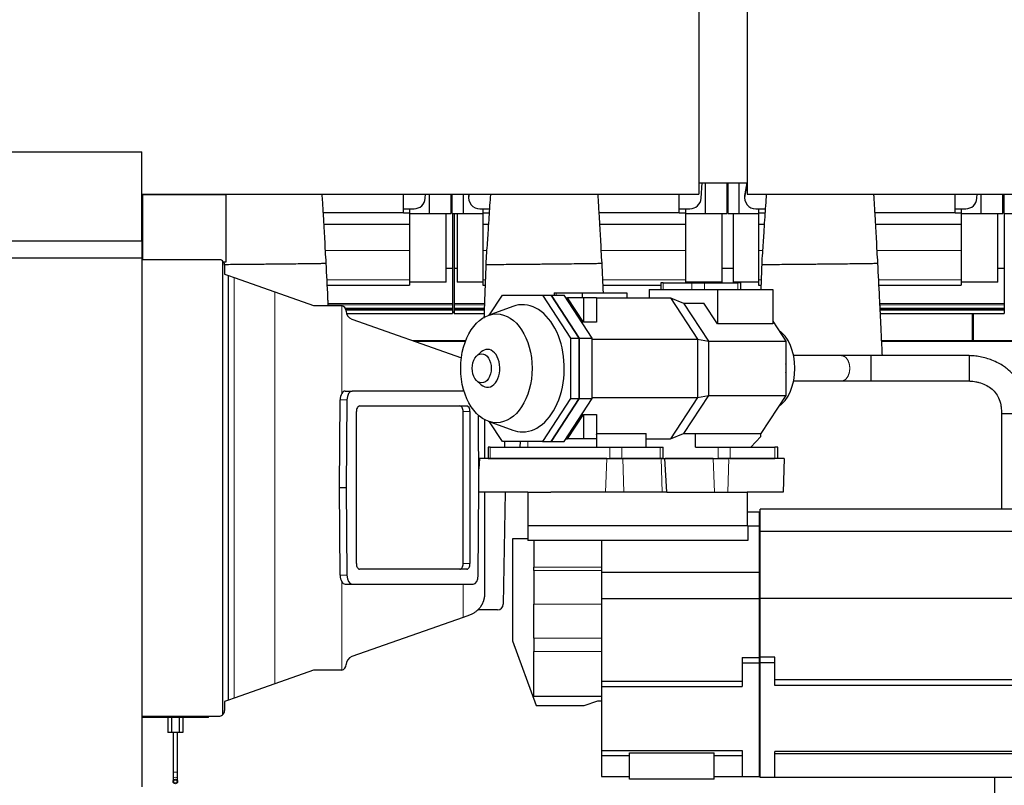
# Model space of a CAD drawing. Header units: inches. Extents: x 0 to 17820, y -10 to 12600.
# Tile 114 of 125: x 13350 to 15099, y 9117 to 10477. Entities that reach past the tile are written whole.
import ezdxf

# ---------------------------------------------------------------- set-up
doc = ezdxf.new("R2010")
doc.units = ezdxf.units.IN
doc.layers.add('1', color=7, linetype='Continuous', true_color=0xffffff)

msp = doc.modelspace()

# ---------------------------------------------------------------- linework, layer by layer
at = {"layer": '1', "color": 2, "linetype": 'Continuous', "lineweight": 25}
for p, q in [((14556.116, 10533.962), (14556.116, 10166.768)), ((14642.116, 10533.962), (14642.116, 10166.768)), ((12881.616, 10242.15), (13566.616, 10242.15)), ((13566.616, 10084.15), (13566.616, 10242.15)), ((14556.116, 10187.268), (14642.116, 10187.268)), ((14560.071, 10159.678), (14561.918, 10187.269)), ((14567.117, 10187.271), (14567.117, 10132.649)), ((14606.117, 10132.649), (14606.117, 10187.271)), ((14608.117, 10132.649), (14608.117, 10187.271)), ((14627.117, 10187.271), (14627.117, 10132.649)), ((14641.854, 10187.27), (14637.464, 10164.811)), ((14641.351, 10187.268), (14637.464, 10167.382)), ((13566.616, 10166.65), (13568.116, 10166.65)), ((13566.621, 10166.768), (14556.116, 10166.768)), ((13568.116, 10166.65), (13716.616, 10166.65)), ((13568.116, 10050.664), (13568.116, 10166.65)), ((13580.538, 10166.651), (13580.546, 10166.768)), ((13587.117, 10166.769), (13587.117, 10166.652)), ((13626.117, 10166.651), (13626.117, 10166.768)), ((13628.117, 10166.651), (13628.117, 10166.768)), ((13647.117, 10166.769), (13647.117, 10166.652)), ((13657.847, 10166.768), (13657.824, 10166.652)), ((13716.616, 10046.65), (13716.616, 10166.65)), ((14031.116, 10133.989), (14031.116, 10166.767)), ((14070.071, 10159.678), (14070.546, 10166.768)), ((14077.117, 10166.769), (14077.117, 10132.649)), ((14116.117, 10132.649), (14116.117, 10166.768)), ((14118.117, 10132.649), (14118.117, 10166.768)), ((14137.117, 10166.769), (14137.117, 10132.649)), ((14147.095, 10163.574), (14147.095, 10161.003)), ((14147.847, 10166.768), (14147.464, 10164.811)), ((14521.116, 10133.989), (14521.116, 10166.767)), ((14637.095, 10163.574), (14637.095, 10161.003)), ((14642.116, 10166.768), (15989.116, 10166.768)), ((15011.116, 10133.989), (15011.116, 10166.767)), ((15050.071, 10159.678), (15050.546, 10166.768)), ((15057.117, 10166.769), (15057.117, 10132.649)), ((15096.117, 10132.649), (15096.117, 10166.768)), ((15098.117, 10132.649), (15098.117, 10166.768)), ((14031.116, 10133.989), (13889.005, 10133.989)), ((14031.116, 10141.079), (14042.116, 10141.079)), ((14031.116, 10134.144), (14042.116, 10134.144)), ((14042.112, 10132.649), (14077.117, 10132.649)), ((14042.116, 10141.079), (14042.116, 10134.144)), ((14042.116, 10141.079), (14050.116, 10141.079)), ((14042.116, 10134.144), (14042.116, 10113.563)), ((14077.117, 10132.649), (14116.117, 10132.649)), ((14107.344, 10010.649), (14107.344, 10132.649)), ((14118.117, 10132.649), (14137.117, 10132.649)), ((14118.616, 10132.649), (14118.616, 10035.424)), ((14121.616, 10132.649), (14121.616, 10035.424)), ((14126.889, 10132.649), (14126.889, 10010.649)), ((14137.117, 10132.649), (14172.121, 10132.649)), ((14167.095, 10141.079), (14172.116, 10141.079)), ((14172.116, 10141.079), (14172.116, 10134.144)), ((14172.116, 10141.079), (14184.001, 10141.079)), ((14172.116, 10134.144), (14172.116, 10113.563)), ((14172.116, 10134.144), (14183.542, 10134.144)), ((14521.116, 10133.989), (14379.005, 10133.989)), ((14521.116, 10141.079), (14532.116, 10141.079)), ((14521.116, 10134.144), (14532.116, 10134.144)), ((14532.112, 10132.649), (14567.117, 10132.649)), ((14532.116, 10141.079), (14540.116, 10141.079)), ((14532.116, 10141.079), (14532.116, 10134.144)), ((14532.116, 10134.144), (14532.116, 10113.563)), ((14567.117, 10132.649), (14606.117, 10132.649)), ((14597.344, 10010.649), (14597.344, 10132.649)), ((14608.117, 10132.649), (14627.117, 10132.649)), ((14616.889, 10132.649), (14616.889, 10010.649)), ((14627.117, 10132.649), (14662.121, 10132.649)), ((14657.095, 10141.079), (14662.116, 10141.079)), ((14662.116, 10141.079), (14662.116, 10134.144)), ((14662.116, 10141.079), (14674.001, 10141.079)), ((14662.116, 10134.144), (14662.116, 10113.563)), ((14662.116, 10134.144), (14673.542, 10134.144)), ((15011.116, 10133.989), (14869.005, 10133.989)), ((15011.116, 10141.079), (15022.116, 10141.079)), ((15011.116, 10134.144), (15022.116, 10134.144)), ((15022.112, 10132.649), (15057.117, 10132.649)), ((15022.116, 10141.079), (15030.116, 10141.079)), ((15022.116, 10141.079), (15022.116, 10134.144)), ((15022.116, 10134.144), (15022.116, 10113.563)), ((15057.117, 10132.649), (15096.117, 10132.649)), ((15087.344, 10010.649), (15087.344, 10132.649)), ((15098.117, 10132.649), (15117.117, 10132.649)), ((15098.616, 10132.649), (15098.616, 10035.424)), ((13890.233, 10113.563), (14042.116, 10113.563)), ((14042.116, 10113.563), (14042.116, 10067.099)), ((14172.116, 10113.563), (14182.2, 10113.563)), ((14172.116, 10113.563), (14172.116, 10067.099)), ((14380.233, 10113.563), (14532.116, 10113.563)), ((14532.116, 10113.563), (14532.116, 10067.099)), ((14662.116, 10113.563), (14672.2, 10113.563)), ((14662.116, 10113.563), (14662.116, 10067.099)), ((14870.233, 10113.563), (15022.116, 10113.563)), ((15022.116, 10113.563), (15022.116, 10067.099)), ((12881.616, 10084.15), (13566.616, 10084.15)), ((13566.616, 10084.15), (13566.616, 10054.15)), ((14042.116, 10067.099), (14042.116, 10015.124)), ((14172.116, 10067.099), (14172.116, 10015.124)), ((14532.116, 10067.099), (14532.116, 10015.124)), ((14662.116, 10067.099), (14662.116, 10015.124)), ((15022.116, 10067.099), (15022.116, 10015.124)), ((12881.616, 10054.15), (13566.616, 10054.15)), ((13566.616, 10054.15), (13566.616, 9114.15)), ((13703.676, 10050.664), (13566.617, 10050.664)), ((13709.616, 10048.709), (13709.616, 9241.849)), ((13711.685, 10046.65), (13716.616, 10046.65)), ((13713.676, 10040.664), (13713.676, 10024.774)), ((13713.676, 10024.774), (13720.616, 10022.327)), ((13720.616, 10022.327), (13730.609, 10018.802)), ((13720.616, 9268.232), (13720.616, 10022.327)), ((14107.334, 10035.424), (14118.616, 10035.424)), ((14118.616, 10035.424), (14118.616, 9972.929)), ((14121.616, 10035.424), (14121.616, 9972.929)), ((14121.616, 10035.424), (14126.898, 10035.424)), ((14597.354, 10035.424), (14616.878, 10035.424)), ((15087.334, 10035.424), (15098.616, 10035.424)), ((15098.616, 10035.424), (15098.616, 9972.929)), ((13730.609, 10018.802), (13803.007, 9993.267)), ((13896.012, 10005.149), (14042.116, 10005.149)), ((14107.344, 10010.649), (14042.113, 10010.649)), ((14042.116, 10015.124), (14042.116, 10005.149)), ((14172.126, 10010.649), (14126.889, 10010.649)), ((14172.116, 10015.124), (14172.116, 10005.149)), ((14172.116, 10005.149), (14176.318, 10005.149)), ((14386.012, 10005.149), (14488.618, 10005.149)), ((14488.62, 10009.651), (14488.62, 9997.651)), ((14492.544, 10009.651), (14488.62, 10009.651)), ((14492.544, 10009.651), (14488.62, 10009.651)), ((14488.62, 10009.651), (14488.62, 9997.651)), ((14492.544, 10009.651), (14543.717, 10009.651)), ((14492.544, 10009.651), (14543.717, 10009.651)), ((14597.344, 10010.649), (14532.113, 10010.649)), ((14532.116, 10015.124), (14532.116, 10009.65)), ((14543.717, 10009.651), (14566.289, 10009.651)), ((14543.717, 10009.651), (14566.289, 10009.651)), ((14566.289, 10009.651), (14625.157, 10009.651)), ((14566.289, 10009.651), (14625.157, 10009.651)), ((14662.126, 10010.649), (14616.889, 10010.649)), ((14630.66, 10009.651), (14625.157, 10009.651)), ((14630.66, 10009.651), (14625.157, 10009.651)), ((14630.66, 9997.651), (14630.66, 10009.651)), ((14630.66, 9997.651), (14630.66, 10009.651)), ((14662.116, 10015.124), (14662.116, 10005.149)), ((14662.116, 10005.149), (14666.318, 10005.149)), ((14876.012, 10005.149), (15022.116, 10005.149)), ((15087.344, 10010.649), (15022.113, 10010.649)), ((15022.116, 10015.124), (15022.116, 10005.149)), ((13803.007, 9993.267), (13871.395, 9969.147)), ((14184.426, 9952.588), (14207.429, 9987.651)), ((14184.426, 9952.588), (14207.429, 9987.651)), ((14207.429, 9987.651), (14278.083, 9987.651)), ((14207.429, 9987.651), (14278.083, 9987.651)), ((14278.083, 9987.651), (14293.404, 9987.651)), ((14278.083, 9987.651), (14328.044, 9911.498)), ((14278.083, 9987.651), (14293.404, 9987.651)), ((14278.083, 9987.651), (14328.044, 9911.498)), ((14293.404, 9987.651), (14316.498, 9987.651)), ((14343.364, 9911.498), (14293.404, 9987.651)), ((14293.404, 9987.651), (14316.498, 9987.651)), ((14343.364, 9911.498), (14293.404, 9987.651)), ((14293.404, 9987.651), (14343.364, 9911.498)), ((14293.404, 9987.651), (14343.364, 9911.498)), ((14299.038, 9991.651), (14299.038, 9987.651)), ((14299.038, 9991.651), (14302.718, 9991.651)), ((14299.038, 9991.651), (14299.038, 9987.651)), ((14299.038, 9991.651), (14302.718, 9991.651)), ((14302.718, 9991.651), (14348.642, 9991.651)), ((14302.718, 9991.651), (14348.642, 9991.651)), ((14366.458, 9911.498), (14316.498, 9987.651)), ((14366.458, 9911.498), (14316.498, 9987.651)), ((14348.642, 9991.651), (14427.886, 9991.651)), ((14348.642, 9991.651), (14348.642, 9982.651)), ((14348.642, 9991.651), (14427.886, 9991.651)), ((14348.642, 9991.651), (14348.642, 9982.651)), ((14427.886, 9991.651), (14427.886, 9982.651)), ((14427.886, 9991.651), (14427.886, 9982.651)), ((14467.94, 9997.651), (14589.311, 9997.651)), ((14467.94, 9997.651), (14467.94, 9982.65)), ((14467.94, 9997.651), (14589.311, 9997.651)), ((14467.94, 9997.651), (14467.94, 9982.65)), ((14589.311, 9997.651), (14687.423, 9997.651)), ((14589.311, 9997.651), (14589.311, 9936.699)), ((14589.311, 9997.651), (14687.423, 9997.651)), ((14589.311, 9997.651), (14589.311, 9936.699)), ((14687.423, 9997.651), (14687.423, 9936.699)), ((14687.423, 9997.651), (14687.423, 9936.699)), ((14118.616, 9972.929), (14118.616, 9970.729)), ((14118.616, 9970.729), (14118.616, 9970.382)), ((14118.616, 9970.382), (14118.616, 9964.598)), ((14121.616, 9972.929), (14121.616, 9970.729)), ((14121.616, 9970.729), (14121.616, 9970.382)), ((14121.616, 9970.382), (14121.616, 9964.598)), ((14319.778, 9982.651), (14322.988, 9982.651)), ((14319.778, 9982.651), (14322.988, 9982.651)), ((14351.345, 9982.651), (14322.988, 9982.651)), ((14351.345, 9939.427), (14322.988, 9982.651)), ((14351.345, 9982.651), (14322.988, 9982.651)), ((14351.345, 9939.427), (14322.988, 9982.651)), ((14373.987, 9982.651), (14351.345, 9982.651)), ((14351.345, 9982.651), (14351.345, 9939.427)), ((14373.987, 9982.651), (14351.345, 9982.651)), ((14351.345, 9982.651), (14351.345, 9939.427)), ((14373.987, 9982.651), (14505.628, 9982.651)), ((14373.987, 9982.651), (14373.987, 9939.427)), ((14373.987, 9982.651), (14373.987, 9939.427)), ((14373.987, 9982.651), (14505.628, 9982.651)), ((14505.628, 9982.651), (14553.667, 9909.427)), ((14505.628, 9982.651), (14528.842, 9973.651)), ((14505.628, 9982.651), (14528.842, 9973.651)), ((14505.628, 9982.651), (14553.667, 9909.427)), ((14528.842, 9973.651), (14565.069, 9973.651)), ((14528.842, 9973.651), (14573.422, 9905.699)), ((14528.842, 9973.651), (14565.069, 9973.651)), ((14528.842, 9973.651), (14573.422, 9905.699)), ((14589.311, 9936.699), (14565.069, 9973.651)), ((14589.311, 9936.699), (14565.069, 9973.651)), ((15098.616, 9972.929), (15098.616, 9970.729)), ((15098.616, 9970.729), (15098.616, 9970.382)), ((15098.616, 9970.382), (15098.616, 9964.598)), ((13871.395, 9969.147), (13919.523, 9969.147)), ((13929.154, 9961.812), (14118.616, 9961.812)), ((13930.207, 9954.757), (14118.616, 9954.757)), ((14121.61, 9957.415), (14118.613, 9957.415)), ((14118.616, 9964.598), (14118.616, 9964.292)), ((14118.616, 9964.292), (14118.616, 9964.021)), ((14118.616, 9964.021), (14118.616, 9962.639)), ((14118.616, 9962.639), (14118.616, 9961.812)), ((14118.616, 9961.812), (14118.616, 9954.757)), ((14121.616, 9964.598), (14121.616, 9964.292)), ((14121.616, 9964.292), (14121.616, 9964.021)), ((14121.616, 9964.021), (14121.616, 9962.639)), ((14121.616, 9962.639), (14121.616, 9961.812)), ((14121.616, 9961.812), (14174.771, 9961.812)), ((14121.616, 9961.812), (14121.616, 9954.757)), ((14121.616, 9954.757), (14174.542, 9954.757)), ((14225.483, 9967.577), (14181.644, 9951.573)), ((14225.483, 9967.577), (14181.644, 9951.573)), ((14878.165, 9961.812), (15098.616, 9961.812)), ((14878.531, 9954.757), (15098.616, 9954.757)), ((15042.366, 9907.071), (15042.366, 9954.757)), ((15043.366, 9954.757), (15043.366, 9907.071)), ((15098.616, 9964.598), (15098.616, 9964.292)), ((15098.616, 9964.292), (15098.616, 9964.021)), ((15098.616, 9964.021), (15098.616, 9962.639)), ((15098.616, 9962.639), (15098.616, 9961.812)), ((15098.616, 9961.812), (15098.616, 9954.757)), ((13939.535, 9945.113), (14134.251, 9876.437)), ((14373.987, 9939.427), (14351.345, 9939.427)), ((14373.987, 9939.427), (14351.345, 9939.427)), ((14687.423, 9936.699), (14589.311, 9936.699)), ((14687.423, 9936.699), (14589.311, 9936.699)), ((14687.423, 9941.301), (14710.78, 9905.699)), ((14687.423, 9941.301), (14710.78, 9905.699)), ((15042.366, 9950.309), (15043.366, 9950.309)), ((14050.506, 9905.981), (14141.561, 9905.981)), ((14328.044, 9911.498), (14328.044, 9803.803)), ((14328.044, 9911.498), (14343.364, 9911.498)), ((14328.044, 9911.498), (14343.364, 9911.498)), ((14328.044, 9911.498), (14328.044, 9803.803)), ((14343.364, 9911.498), (14366.458, 9911.498)), ((14343.364, 9803.803), (14343.364, 9911.498)), ((14343.364, 9803.803), (14343.364, 9911.498)), ((14343.364, 9911.498), (14366.458, 9911.498)), ((14343.364, 9911.498), (14343.364, 9803.803)), ((14343.364, 9911.498), (14343.364, 9803.803)), ((14366.458, 9803.803), (14366.458, 9911.498)), ((14366.458, 9803.803), (14366.458, 9911.498)), ((14366.461, 9909.427), (14553.667, 9909.427)), ((14366.461, 9909.427), (14553.667, 9909.427)), ((14553.667, 9909.427), (14573.422, 9905.699)), ((14553.667, 9909.427), (14553.667, 9805.874)), ((14553.667, 9909.427), (14573.422, 9905.699)), ((14553.667, 9909.427), (14553.667, 9805.874)), ((14573.422, 9905.699), (14710.78, 9905.699)), ((14573.422, 9905.699), (14573.422, 9809.602)), ((14573.422, 9905.699), (14710.78, 9905.699)), ((14573.422, 9905.699), (14573.422, 9809.602)), ((14710.78, 9905.699), (14710.78, 9809.602)), ((14710.78, 9905.699), (14710.78, 9809.602)), ((14880.826, 9905.981), (15152.701, 9905.981)), ((15042.366, 9905.981), (15042.366, 9907.071)), ((15043.366, 9907.071), (15043.366, 9905.981)), ((14169.448, 9886.733), (14161.806, 9879.974)), ((14169.448, 9886.733), (14161.806, 9879.974)), ((14161.806, 9835.327), (14169.448, 9828.568)), ((14161.806, 9835.327), (14169.448, 9828.568)), ((13927.818, 9817.278), (13939.984, 9817.278)), ((14138.842, 9817.278), (13939.984, 9817.278)), ((13917.555, 9645.816), (13918.71, 9801.681)), ((13930.877, 9801.681), (13929.722, 9645.816)), ((14328.044, 9803.803), (14278.083, 9727.651)), ((14328.044, 9803.803), (14278.083, 9727.651)), ((14293.404, 9727.651), (14343.364, 9803.803)), ((14293.404, 9727.651), (14343.364, 9803.803)), ((14343.364, 9803.803), (14293.404, 9727.651)), ((14343.364, 9803.803), (14293.404, 9727.651)), ((14316.498, 9727.651), (14366.458, 9803.803)), ((14316.498, 9727.651), (14366.458, 9803.803)), ((14328.044, 9803.803), (14343.364, 9803.803)), ((14328.044, 9803.803), (14343.364, 9803.803)), ((14343.364, 9803.803), (14366.458, 9803.803)), ((14343.364, 9803.803), (14366.458, 9803.803)), ((14366.461, 9805.874), (14553.667, 9805.874)), ((14366.461, 9805.874), (14553.667, 9805.874)), ((14553.667, 9805.874), (14505.628, 9732.651)), ((14553.667, 9805.874), (14505.628, 9732.651)), ((14573.422, 9809.602), (14528.842, 9741.651)), ((14573.422, 9809.602), (14528.842, 9741.651)), ((14553.667, 9805.874), (14573.422, 9809.602)), ((14553.667, 9805.874), (14573.422, 9809.602)), ((14573.422, 9809.602), (14710.78, 9809.602)), ((14573.422, 9809.602), (14710.78, 9809.602)), ((14710.78, 9809.602), (14666.2, 9741.651)), ((14710.78, 9809.602), (14666.2, 9741.651)), ((13947.691, 9510.816), (13947.691, 9780.816)), ((13953.456, 9790.816), (14143.687, 9790.816)), ((14137.285, 9510.816), (14137.285, 9780.816)), ((14149.452, 9780.816), (14149.452, 9510.816)), ((15093.616, 9777.649), (15138.616, 9777.649)), ((14165.442, 9645.816), (14164.491, 9774.215)), ((14175.311, 9766.577), (14175.311, 9697.646)), ((14181.644, 9763.728), (14225.483, 9747.724)), ((14181.644, 9763.728), (14225.483, 9747.724)), ((14207.429, 9727.651), (14184.426, 9762.713)), ((14207.429, 9727.651), (14184.426, 9762.713)), ((14322.988, 9732.651), (14351.345, 9775.874)), ((14322.988, 9732.651), (14351.345, 9775.874)), ((14351.345, 9775.874), (14373.987, 9775.874)), ((14351.345, 9775.874), (14351.345, 9732.651)), ((14351.345, 9775.874), (14373.987, 9775.874)), ((14351.345, 9775.874), (14351.345, 9732.651)), ((14373.987, 9775.874), (14373.987, 9732.651)), ((14373.987, 9775.874), (14373.987, 9732.651)), ((14278.083, 9727.651), (14207.429, 9727.651)), ((14278.083, 9727.651), (14207.429, 9727.651)), ((14210.684, 9727.652), (14210.859, 9717.652)), ((14238.339, 9727.651), (14238.19, 9717.651)), ((14238.339, 9727.651), (14238.19, 9717.651)), ((14278.083, 9727.651), (14293.404, 9727.651)), ((14278.083, 9727.651), (14293.404, 9727.651)), ((14293.404, 9727.651), (14316.498, 9727.651)), ((14293.404, 9727.651), (14316.498, 9727.651)), ((14319.778, 9732.651), (14322.988, 9732.651)), ((14319.778, 9732.651), (14322.988, 9732.651)), ((14351.345, 9732.651), (14322.988, 9732.651)), ((14351.345, 9732.651), (14322.988, 9732.651)), ((14373.987, 9732.651), (14351.345, 9732.651)), ((14373.987, 9732.651), (14351.345, 9732.651)), ((14373.987, 9740.212), (14374.926, 9741.644)), ((14373.987, 9740.212), (14374.926, 9741.644)), ((14374.926, 9741.644), (14462.472, 9741.644)), ((14374.926, 9717.651), (14374.926, 9741.644)), ((14374.926, 9741.644), (14462.472, 9741.644)), ((14374.926, 9717.651), (14374.926, 9741.644)), ((14462.472, 9717.651), (14462.472, 9741.644)), ((14462.472, 9717.651), (14462.472, 9741.644)), ((14462.472, 9732.651), (14505.628, 9732.651)), ((14462.472, 9732.651), (14505.628, 9732.651)), ((14505.628, 9732.651), (14528.842, 9741.651)), ((14505.628, 9732.651), (14528.842, 9741.651)), ((14528.842, 9741.651), (14549.974, 9741.651)), ((14528.842, 9741.651), (14549.974, 9741.651)), ((14549.974, 9717.651), (14549.974, 9741.651)), ((14549.974, 9741.651), (14666.2, 9741.651)), ((14549.974, 9741.651), (14666.2, 9741.651)), ((14549.974, 9717.651), (14549.974, 9741.651)), ((14648.087, 9717.651), (14666.2, 9736.651)), ((14648.087, 9717.651), (14666.2, 9736.651)), ((14666.2, 9736.651), (14666.2, 9741.651)), ((14666.2, 9736.651), (14666.2, 9741.651)), ((14181.925, 9717.651), (14181.925, 9697.651)), ((14185.604, 9717.651), (14181.925, 9717.651)), ((14181.925, 9717.651), (14181.925, 9697.651)), ((14185.604, 9717.651), (14181.925, 9717.651)), ((14185.604, 9717.651), (14398.167, 9717.651)), ((14185.604, 9717.651), (14398.167, 9717.651)), ((14398.167, 9717.651), (14419.329, 9717.651)), ((14398.167, 9717.651), (14419.329, 9717.651)), ((14419.329, 9717.651), (14487.252, 9717.651)), ((14419.329, 9717.651), (14487.252, 9717.651)), ((14487.252, 9717.651), (14492.412, 9717.651)), ((14487.252, 9717.651), (14492.412, 9717.651)), ((14492.412, 9697.651), (14492.412, 9717.651)), ((14492.412, 9697.651), (14492.412, 9717.651)), ((14549.974, 9717.651), (14590.618, 9717.651)), ((14549.974, 9717.651), (14590.618, 9717.651)), ((14590.618, 9717.651), (14611.78, 9717.651)), ((14590.618, 9717.651), (14611.78, 9717.651)), ((14611.78, 9717.651), (14691.024, 9717.651)), ((14611.78, 9717.651), (14691.024, 9717.651)), ((14696.183, 9717.651), (14691.024, 9717.651)), ((14696.183, 9717.651), (14691.024, 9717.651)), ((14696.183, 9697.651), (14696.183, 9717.651)), ((14696.183, 9697.651), (14696.183, 9717.651)), ((14166.569, 9697.65), (14165.196, 9679.081)), ((14392.546, 9697.65), (14166.569, 9697.65)), ((14181.925, 9697.651), (14185.604, 9697.651)), ((14181.925, 9697.651), (14185.604, 9697.651)), ((14185.604, 9697.651), (14398.167, 9697.651)), ((14185.604, 9697.651), (14398.167, 9697.651)), ((14392.546, 9697.65), (14420.762, 9697.65)), ((14419.329, 9697.651), (14398.167, 9697.651)), ((14419.329, 9697.651), (14398.167, 9697.651)), ((14419.329, 9697.651), (14487.252, 9697.651)), ((14419.329, 9697.651), (14487.252, 9697.651)), ((14489.016, 9697.65), (14420.762, 9697.65)), ((14492.412, 9697.651), (14487.252, 9697.651)), ((14492.412, 9697.651), (14487.252, 9697.651)), ((14489.016, 9697.65), (14495.894, 9697.65)), ((14492.412, 9697.651), (14590.618, 9697.651)), ((14492.412, 9697.651), (14590.618, 9697.651)), ((14499.039, 9637.649), (14495.894, 9697.65)), ((14581.232, 9697.65), (14495.897, 9697.65)), ((14581.232, 9697.65), (14609.447, 9697.65)), ((14611.78, 9697.651), (14590.618, 9697.651)), ((14611.78, 9697.651), (14590.618, 9697.651)), ((14707.716, 9697.65), (14609.447, 9697.65)), ((14611.78, 9697.651), (14691.024, 9697.651)), ((14611.78, 9697.651), (14691.024, 9697.651)), ((14696.183, 9697.651), (14691.024, 9697.651)), ((14696.183, 9697.651), (14691.024, 9697.651)), ((14707.716, 9697.65), (14705.653, 9637.649)), ((13917.555, 9645.816), (13929.722, 9645.816)), ((13918.71, 9489.952), (13917.555, 9645.816)), ((13929.722, 9645.816), (13930.877, 9489.952)), ((14164.287, 9489.952), (14165.442, 9645.816)), ((14252.116, 9637.649), (14165.383, 9637.649)), ((14175.311, 9637.65), (14175.311, 9456.91)), ((14211.976, 9637.647), (14208.499, 9438.475)), ((14252.116, 9637.649), (14252.116, 9577.649)), ((14252.116, 9637.649), (14292.957, 9637.649)), ((14390.173, 9637.649), (14292.957, 9637.649)), ((14422.825, 9637.649), (14390.173, 9637.649)), ((14491.079, 9637.649), (14422.825, 9637.649)), ((14499.039, 9637.649), (14491.079, 9637.649)), ((14499.04, 9637.649), (14642.116, 9637.649)), ((14705.653, 9637.649), (14642.116, 9637.649)), ((14642.116, 9637.649), (14642.116, 9577.649)), ((14642.116, 9602.649), (14663.116, 9602.649)), ((14663.116, 9602.649), (14663.116, 9577.649)), ((14665.116, 9567.649), (14665.116, 9607.649)), ((15353.116, 9607.649), (14665.116, 9607.649)), ((14643.116, 9577.649), (14252.116, 9577.649)), ((14252.116, 9577.649), (14252.116, 9551.644)), ((14643.116, 9577.649), (14663.116, 9577.649)), ((14643.116, 9577.649), (14643.116, 9551.644)), ((14663.116, 9577.649), (14663.116, 9495.649)), ((14665.116, 9448.649), (14665.116, 9567.649)), ((15353.116, 9567.649), (14665.116, 9567.649)), ((14225.116, 9554.649), (14225.116, 9373.649)), ((14252.119, 9554.649), (14225.116, 9554.649)), ((14643.116, 9551.644), (14252.116, 9551.644)), ((14263.116, 9551.644), (14263.116, 9504.534)), ((14383.116, 9551.644), (14383.116, 9495.649)), ((14143.687, 9500.816), (13953.456, 9500.816)), ((14263.116, 9498.321), (14263.116, 9504.534)), ((14263.116, 9498.321), (14263.116, 9438.495)), ((14383.116, 9495.649), (14383.116, 9448.649)), ((14383.116, 9495.649), (14663.116, 9495.649)), ((14663.116, 9495.649), (14663.116, 9448.649)), ((13927.818, 9474.355), (13939.984, 9474.355)), ((13939.984, 9474.355), (14155.18, 9474.355)), ((14383.116, 9448.649), (14383.116, 9302.027)), ((14383.116, 9448.649), (14663.116, 9448.649)), ((14663.116, 9448.649), (14663.116, 9344.027)), ((14665.116, 9344.563), (14665.116, 9448.649)), ((15353.116, 9448.649), (14665.116, 9448.649)), ((14198.501, 9428.649), (14163.618, 9428.649)), ((14263.116, 9378.495), (14263.116, 9438.495)), ((14137.471, 9415.257), (13939.535, 9345.445)), ((14148.615, 9419.188), (14137.471, 9415.257)), ((14263.116, 9378.495), (14263.116, 9354.649)), ((14225.116, 9373.649), (14266.972, 9258.649)), ((14263.116, 9274.649), (14263.116, 9354.649)), ((14633.116, 9344.027), (14633.116, 9334.649)), ((14633.116, 9344.027), (14663.116, 9344.027)), ((14663.116, 9344.027), (14663.116, 9334.649)), ((14665.116, 9334.649), (14665.116, 9344.563)), ((14691.116, 9344.563), (14665.116, 9344.563)), ((14691.116, 9334.649), (14691.116, 9344.563)), ((14633.116, 9334.649), (14633.116, 9292.649)), ((14633.116, 9334.649), (14663.116, 9334.649)), ((14663.116, 9334.649), (14663.116, 9132.649)), ((14665.116, 9130.649), (14665.116, 9334.649)), ((14691.116, 9334.649), (14665.116, 9334.649)), ((14691.116, 9294.149), (14691.116, 9334.649)), ((13871.395, 9321.412), (13803.007, 9297.291)), ((13919.523, 9321.412), (13871.395, 9321.412)), ((13803.007, 9297.291), (13730.609, 9271.757)), ((14383.116, 9302.027), (14383.116, 9292.649)), ((14383.116, 9302.027), (14633.116, 9302.027)), ((14383.116, 9292.649), (14633.116, 9292.649)), ((14383.116, 9292.649), (14383.116, 9178.649)), ((15327.116, 9304.063), (14691.116, 9304.063)), ((15327.116, 9294.149), (14691.116, 9294.149)), ((13730.609, 9271.757), (13720.616, 9268.232)), ((14383.116, 9274.649), (14263.116, 9274.649)), ((13720.616, 9268.232), (13713.676, 9265.784)), ((13713.676, 9265.784), (13713.676, 9249.894)), ((14266.972, 9258.649), (14352.116, 9258.649)), ((14352.116, 9258.649), (14376.768, 9267.149)), ((14376.768, 9267.149), (14383.116, 9267.149)), ((13566.617, 9239.894), (13703.676, 9239.894)), ((13567.116, 9239.894), (13567.116, 9237.149)), ((13569.126, 9237.149), (13567.116, 9237.149)), ((13685.116, 9237.149), (13569.126, 9237.149)), ((13612.776, 9237.149), (13612.776, 9210.649)), ((13619.416, 9237.149), (13619.416, 9210.649)), ((13632.695, 9237.149), (13632.695, 9210.649)), ((13639.334, 9237.149), (13639.334, 9210.649)), ((13685.116, 9237.149), (13685.116, 9239.894)), ((13619.416, 9210.649), (13612.776, 9210.649)), ((13632.695, 9210.649), (13619.416, 9210.649)), ((13622.116, 9210.649), (13622.116, 9140.149)), ((13630.116, 9140.149), (13630.116, 9210.649)), ((13639.334, 9210.649), (13632.695, 9210.649)), ((14383.116, 9178.649), (14383.116, 9169.601)), ((14383.116, 9178.649), (14633.116, 9178.649)), ((14383.116, 9169.601), (14383.116, 9132.649)), ((14383.116, 9169.601), (14433.116, 9169.601)), ((14433.116, 9127.649), (14433.116, 9174.63)), ((14433.116, 9174.63), (14583.116, 9174.63)), ((14583.116, 9127.649), (14583.116, 9174.63)), ((14583.116, 9169.601), (14633.116, 9169.601)), ((14633.116, 9178.649), (14633.116, 9132.649)), ((14691.116, 9130.649), (14691.116, 9177.149)), ((15327.116, 9177.149), (14691.116, 9177.149)), ((15327.116, 9172.649), (14691.116, 9172.649)), ((14383.116, 9132.649), (14433.116, 9132.649)), ((14583.116, 9132.649), (14633.116, 9132.649)), ((14633.116, 9132.649), (14663.116, 9132.649)), ((14691.116, 9130.649), (14665.116, 9130.649)), ((15327.116, 9130.649), (14691.116, 9130.649)), ((15081.116, 9130.649), (15081.116, 9080.649)), ((13622.116, 9128.631), (13622.116, 9123.649)), ((13630.116, 9123.649), (13630.116, 9128.631)), ((14583.116, 9127.649), (14433.116, 9127.649))]:
    msp.add_line(p, q, dxfattribs=at)
at = {"layer": '1', "color": 110, "linetype": 'Continuous', "lineweight": 13}
for p, q in [((13657.464, 10166.65), (13657.464, 10166.768)), ((14147.464, 10164.811), (14147.464, 10166.768)), ((14637.464, 10164.811), (14637.464, 10167.382)), ((13892.691, 10067.099), (14042.116, 10067.099)), ((14172.116, 10067.099), (14179.105, 10067.099)), ((14382.691, 10067.099), (14532.116, 10067.099)), ((14662.116, 10067.099), (14669.105, 10067.099)), ((14872.691, 10067.099), (15022.116, 10067.099)), ((13730.609, 9271.757), (13730.609, 10018.802)), ((13895.528, 10015.124), (14042.116, 10015.124)), ((14172.116, 10015.124), (14176.683, 10015.124)), ((14385.528, 10015.124), (14532.116, 10015.124)), ((14492.544, 10009.651), (14492.544, 9997.651)), ((14492.544, 10009.651), (14492.544, 9997.651)), ((14543.717, 9997.651), (14543.717, 10009.651)), ((14543.717, 9997.651), (14543.717, 10009.651)), ((14566.289, 10009.651), (14566.289, 9997.651)), ((14566.289, 10009.651), (14566.289, 9997.651)), ((14625.157, 9997.651), (14625.157, 10009.651)), ((14625.157, 9997.651), (14625.157, 10009.651)), ((14662.116, 10015.124), (14666.683, 10015.124)), ((14875.528, 10015.124), (15022.116, 10015.124)), ((13803.007, 9297.291), (13803.007, 9993.267)), ((14302.718, 9991.651), (14302.718, 9987.65)), ((14302.718, 9991.651), (14302.718, 9987.65)), ((13897.6, 9972.929), (14118.616, 9972.929)), ((13897.707, 9970.729), (14118.616, 9970.729)), ((13897.722, 9970.382), (14118.616, 9970.382)), ((14121.616, 9972.929), (14175.152, 9972.929)), ((14121.616, 9970.729), (14175.076, 9970.729)), ((14121.616, 9970.382), (14175.076, 9970.382)), ((14877.6, 9972.929), (15098.616, 9972.929)), ((14877.707, 9970.729), (15098.616, 9970.729)), ((14877.722, 9970.382), (15098.616, 9970.382)), ((13921.569, 9812.973), (13921.569, 9968.935)), ((13927.902, 9964.598), (14118.616, 9964.598)), ((13928.085, 9964.292), (14118.616, 9964.292)), ((13928.253, 9964.021), (14118.616, 9964.021)), ((13928.895, 9962.639), (14118.616, 9962.639)), ((14118.613, 9956.612), (14121.61, 9956.612)), ((14121.616, 9964.598), (14174.877, 9964.598)), ((14121.616, 9964.292), (14174.862, 9964.292)), ((14121.616, 9964.021), (14174.847, 9964.021)), ((14121.616, 9962.639), (14174.801, 9962.639)), ((14878.012, 9964.598), (15098.616, 9964.598)), ((14878.043, 9964.292), (15098.616, 9964.292)), ((14878.043, 9964.021), (15098.616, 9964.021)), ((14878.119, 9962.639), (15098.616, 9962.639)), ((14047.405, 9907.071), (14141.975, 9907.071)), ((14880.803, 9907.071), (15042.366, 9907.071)), ((15043.366, 9907.071), (15152.78, 9907.071)), ((14137.471, 9817.278), (14137.471, 9822.176)), ((13918.71, 9801.681), (13930.877, 9801.681)), ((14137.285, 9780.816), (14149.452, 9780.816)), ((14252.204, 9727.651), (14252.055, 9717.651)), ((14252.204, 9727.651), (14252.055, 9717.651)), ((14185.604, 9717.651), (14185.604, 9697.651)), ((14185.604, 9717.651), (14185.604, 9697.651)), ((14398.167, 9697.651), (14398.167, 9717.651)), ((14398.167, 9697.651), (14398.167, 9717.651)), ((14419.329, 9717.651), (14419.329, 9697.651)), ((14419.329, 9717.651), (14419.329, 9697.651)), ((14487.252, 9697.651), (14487.252, 9717.651)), ((14487.252, 9697.651), (14487.252, 9717.651)), ((14590.618, 9697.651), (14590.618, 9717.651)), ((14590.618, 9697.651), (14590.618, 9717.651)), ((14611.78, 9717.651), (14611.78, 9697.651)), ((14611.78, 9717.651), (14611.78, 9697.651)), ((14691.024, 9697.651), (14691.024, 9717.651)), ((14691.024, 9697.651), (14691.024, 9717.651)), ((14390.173, 9637.649), (14392.546, 9697.65)), ((14420.762, 9697.65), (14422.825, 9637.649)), ((14491.079, 9637.649), (14489.016, 9697.65)), ((14583.605, 9637.649), (14581.232, 9697.65)), ((14609.447, 9697.65), (14607.384, 9637.649)), ((14137.285, 9510.816), (14149.452, 9510.816)), ((14263.116, 9504.534), (14383.116, 9504.534)), ((14383.116, 9498.321), (14263.116, 9498.321)), ((13918.71, 9489.952), (13930.877, 9489.952)), ((13921.569, 9321.623), (13921.569, 9478.66)), ((14137.471, 9415.257), (14137.471, 9474.355)), ((14263.116, 9438.495), (14383.116, 9438.495)), ((14383.116, 9378.495), (14263.116, 9378.495)), ((14263.116, 9354.649), (14383.116, 9354.649)), ((13622.116, 9128.631), (13622.116, 9128.631))]:
    msp.add_line(p, q, dxfattribs=at)
at = {"layer": '1', "color": 2, "linetype": 'Continuous', "lineweight": 25}
for radius in [4, 3]:
    msp.add_circle((13626.116, 9123.649), radius, dxfattribs=at)
for centre, radius, start, end in [((13703.676, 10040.664), 10, 53.560433, 90), ((13703.676, 10040.664), 10, 0, 53.560433), ((13919.523, 9959.145), 10.002, 0.262436, 78.197131), ((13944.525, 9959.259), 15, 180.262436, 250.57219), ((14198.501, 9438.649), 10, 270, 359), ((13944.525, 9331.299), 15, 109.42781, 179.737564), ((13919.523, 9331.414), 10.002, 281.802869, 359.737564), ((13703.676, 9249.894), 10, 270, 306.439567), ((13703.676, 9249.894), 10, 306.439567, 0)]:
    msp.add_arc(centre, radius, start, end, dxfattribs=at)
for centre, major_axis, ratio, start_param, end_param in [((14167.095, 10161.003), (20, 0), 0.9961947, 2.94929469, 4.71238898), ((14167.095, 10163.574), (20, 0), 0.9961947, 2.98061716, 3.14160971), ((14657.095, 10161.003), (20, 0), 0.9961947, 2.94929469, 4.71238898), ((14657.095, 10163.574), (20, 0), 0.9961947, 2.94929469, 3.14160971), ((14050.116, 10161.003), (20, 0), 0.9961947, 4.71238898, 6.21662901), ((14540.116, 10161.003), (20, 0), 0.9961947, 4.71238898, 6.21662901), ((15030.116, 10161.003), (20, 0), 0.9961947, 4.71238898, 6.21662901), ((14242.756, 9857.651), (0, -113.036), 0.65605903, 0, 3.37662305), ((14242.756, 9857.651), (0, -113.036), 0.65605903, 0, 3.37662305), ((14677.315, 9857.651), (0, -75), 0.65605903, 1.57079633, 2.72179734), ((14180.52, 9857.651), (0, 33.624), 0.65605903, 2.61586676, 6.28318531), ((14180.52, 9857.651), (0, 33.624), 0.65605903, 0, 0.5257259), ((14180.52, 9857.651), (0, 33.624), 0.65605903, 2.61586676, 6.28318531), ((14180.52, 9857.651), (0, 33.624), 0.65605903, 0, 0.5257259), ((14661.846, 9857.651), (0, -75), 0.65605903, 1.57079633, 1.67584333), ((14661.846, 9857.651), (0, -75), 0.65605903, 1.57079633, 1.67584333), ((14661.846, 9857.651), (0, -75), 0.65605903, 1.57079633, 1.67584333), ((14677.315, 9857.651), (0, -75), 0.65605903, 0.41979532, 1.57079633), ((14661.846, 9857.651), (0, -75), 0.65605903, 1.46574932, 1.57079633), ((14661.846, 9857.651), (0, -75), 0.65605903, 1.46574932, 1.57079633), ((14661.846, 9857.651), (0, -75), 0.65605903, 1.46574932, 1.57079633), ((13927.818, 9801.478), (0, -15.8), 0.57646321, 3.8976401, 4.69953051), ((13927.818, 9801.478), (0, -15.8), 0.57646321, 3.14159265, 3.8976401), ((13939.984, 9801.478), (0, 15.8), 0.57646321, 0, 1.55793785), ((13953.456, 9780.816), (0, -10), 0.57646321, 3.14159265, 4.71238898), ((14131.521, 9780.816), (0, 10), 0.57646321, 4.71238898, 6.28318531), ((14143.687, 9780.816), (0, -10), 0.57646321, 1.57079633, 3.14159265), ((14242.756, 9857.651), (0, -113.036), 0.65605903, 6.04815491, 6.28318531), ((14242.756, 9857.651), (0, -113.036), 0.65605903, 6.04815491, 6.28318531), ((13953.456, 9510.816), (0, -10), 0.57646321, 4.71238898, 6.28318531), ((14131.521, 9510.816), (0, 10), 0.57646321, 3.14159265, 4.71238898), ((14143.687, 9510.816), (0, -10), 0.57646321, 0, 1.57079633), ((13927.818, 9490.155), (0, -15.8), 0.57646321, 4.72524745, 5.52713786), ((13939.984, 9490.155), (0, 15.8), 0.57646321, 1.5836548, 3.14159265), ((14155.18, 9490.155), (0, 15.8), 0.57646321, 3.14159265, 4.69953051), ((13927.818, 9490.155), (0, -15.8), 0.57646321, 5.52713786, 6.28318531)]:
    msp.add_ellipse(centre, major_axis=major_axis, ratio=ratio, start_param=start_param, end_param=end_param, dxfattribs=at)
for centre, major_axis in [((14196.403, 9857.651), (0, 96.579)), ((14196.403, 9857.651), (0, 96.579)), ((14170.304, 9857.651), (0, 25.809)), ((14170.304, 9857.651), (0, 25.809))]:
    msp.add_ellipse(centre, major_axis=major_axis, ratio=0.65605903, dxfattribs=at)
at = {"layer": '1', "color": 110, "linetype": 'Continuous', "lineweight": 13}
for centre, ratio, start_param, end_param in [((13626.116, 9140.149), 0.00000225, 0, 1.57078442), ((13626.116, 9128.631), 0.64742074, 4.71240857, 6.28318531), ((13626.116, 9140.149), 0.00000225, 1.57078442, 3.14159265), ((13626.116, 9128.631), 0.64742074, 3.14151407, 4.71240857)]:
    msp.add_ellipse(centre, major_axis=(-4, 0), ratio=ratio, start_param=start_param, end_param=end_param, dxfattribs=at)
at = {"layer": '1', "color": 2, "linetype": 'Continuous', "lineweight": 25}
for points, knots in [([(13894.095, 10044.499), (13893.592, 10051.679), (13892.657, 10066.017), (13891.791, 10086.794), (13890.58, 10107.738), (13889.485, 10126.426), (13888.518, 10141.795), (13887.806, 10153.335), (13887.318, 10161.086), (13887.039, 10165.483), (13886.961, 10166.723)], [0, 0, 0, 0, 0.16957718, 0.33965565, 0.49267204, 0.67397444, 0.79876889, 0.88078848, 0.96607081, 1, 1, 1, 1]), ([(14185.815, 10166.854), (14185.708, 10165.401), (14185.104, 10157.103), (14184.057, 10142.142), (14182.632, 10120.538), (14181.363, 10100.353), (14180.096, 10080.735), (14178.683, 10062.128), (14178.003, 10049.197), (14177.686, 10042.365)], [0, 0, 0, 0, 0.03927975, 0.22274377, 0.38629813, 0.57091163, 0.70278189, 0.84344768, 1, 1, 1, 1]), ([(14384.095, 10044.499), (14383.592, 10051.679), (14382.657, 10066.017), (14381.791, 10086.794), (14380.58, 10107.738), (14379.485, 10126.426), (14378.518, 10141.795), (14377.806, 10153.335), (14377.318, 10161.086), (14377.039, 10165.483), (14376.961, 10166.723)], [0, 0, 0, 0, 0.16957718, 0.33965565, 0.49267204, 0.67397444, 0.79876889, 0.88078848, 0.96607081, 1, 1, 1, 1]), ([(14675.815, 10166.854), (14675.708, 10165.401), (14675.104, 10157.103), (14674.057, 10142.142), (14672.632, 10120.538), (14671.363, 10100.353), (14670.096, 10080.735), (14668.683, 10062.128), (14668.003, 10049.197), (14667.686, 10042.365)], [0, 0, 0, 0, 0.03927975, 0.22274377, 0.38629813, 0.57091163, 0.70278189, 0.84344768, 1, 1, 1, 1]), ([(14874.095, 10044.499), (14873.592, 10051.679), (14872.657, 10066.017), (14871.791, 10086.794), (14870.58, 10107.738), (14869.485, 10126.426), (14868.518, 10141.795), (14867.806, 10153.335), (14867.318, 10161.086), (14867.039, 10165.483), (14866.961, 10166.723)], [0, 0, 0, 0, 0.16957718, 0.33965565, 0.49267204, 0.67397444, 0.79876889, 0.88078848, 0.96607081, 1, 1, 1, 1]), ([(13713.316, 10042.335), (13717.765, 10042.361), (13728.078, 10042.431), (13742.34, 10042.549), (13753.54, 10042.652), (13759.276, 10042.708), (13762.083, 10042.736), (13762.747, 10042.743)], [0, 0, 0, 0, 0.31117617, 0.65558808, 0.82779404, 0.96771138, 1, 1, 1, 1]), ([(13762.747, 10042.743), (13763.631, 10042.752), (13767.72, 10042.793), (13775.829, 10042.875), (13790.986, 10043.028), (13804.396, 10043.163), (13815.038, 10043.27), (13818.89, 10043.309), (13824.007, 10043.36), (13834.029, 10043.466), (13849.02, 10043.638), (13865.876, 10043.855), (13879.797, 10044.064), (13887.754, 10044.213), (13891.207, 10044.297), (13892.603, 10044.34), (13893.37, 10044.369), (13893.867, 10044.395), (13894.103, 10044.418), (13894.085, 10044.438), (13894.097, 10044.465), (13894.085, 10044.486), (13894.095, 10044.499)], [0, 0, 0, 0, 0.0131787, 0.05271481, 0.10542963, 0.21085925, 0.22403795, 0.23721666, 0.26357406, 0.31628888, 0.4217185, 0.52714813, 0.63257775, 0.73800738, 0.79072219, 0.8170796, 0.84343701, 0.86979441, 0.89615182, 0.92250923, 0.94886663, 1, 1, 1, 1]), ([(13897.794, 9969.146), (13897.682, 9971.333), (13897.442, 9976.067), (13896.187, 10001.184), (13895.067, 10024.114), (13894.095, 10044.499)], [0, 0, 0, 0, 0.087079, 0.18847893, 1, 1, 1, 1]), ([(14177.686, 10042.365), (14176.898, 10022.004), (14175.779, 9991.403), (14174.675, 9959.627), (14174.31, 9948.215), (14174.272, 9947.042)], [0, 0, 0, 0, 0.64087233, 0.96309733, 1, 1, 1, 1]), ([(14177.686, 10042.365), (14177.685, 10042.364), (14177.68, 10042.357), (14177.662, 10042.346), (14177.749, 10042.333), (14177.998, 10042.315), (14178.855, 10042.292), (14181.862, 10042.265), (14188.609, 10042.263), (14201.33, 10042.317), (14217.505, 10042.426), (14232.34, 10042.549), (14243.54, 10042.652), (14249.276, 10042.708), (14252.083, 10042.736), (14252.747, 10042.743)], [0, 0, 0, 0, 0.00314393, 0.04148455, 0.06065486, 0.07982517, 0.1565064, 0.23318764, 0.38655011, 0.53991258, 0.69327506, 0.84663753, 0.92331876, 0.98562227, 1, 1, 1, 1]), ([(14252.747, 10042.743), (14253.631, 10042.752), (14257.72, 10042.793), (14265.829, 10042.875), (14280.986, 10043.028), (14294.396, 10043.163), (14305.038, 10043.27), (14308.89, 10043.309), (14314.007, 10043.36), (14324.029, 10043.466), (14339.02, 10043.638), (14355.876, 10043.855), (14369.797, 10044.064), (14377.754, 10044.213), (14381.207, 10044.297), (14382.603, 10044.34), (14383.37, 10044.369), (14383.867, 10044.395), (14384.103, 10044.418), (14384.085, 10044.438), (14384.097, 10044.465), (14384.085, 10044.486), (14384.095, 10044.499)], [0, 0, 0, 0, 0.0131787, 0.05271481, 0.10542963, 0.21085925, 0.22403795, 0.23721666, 0.26357406, 0.31628888, 0.4217185, 0.52714813, 0.63257775, 0.73800738, 0.79072219, 0.8170796, 0.84343701, 0.86979441, 0.89615182, 0.92250923, 0.94886663, 1, 1, 1, 1]), ([(14667.686, 10042.365), (14667.685, 10042.364), (14667.68, 10042.357), (14667.662, 10042.346), (14667.749, 10042.333), (14667.998, 10042.315), (14668.855, 10042.292), (14671.862, 10042.265), (14678.609, 10042.263), (14691.33, 10042.317), (14707.505, 10042.426), (14722.34, 10042.549), (14733.54, 10042.652), (14739.276, 10042.708), (14742.083, 10042.736), (14742.747, 10042.743)], [0, 0, 0, 0, 0.00314393, 0.04148455, 0.06065486, 0.07982517, 0.1565064, 0.23318764, 0.38655011, 0.53991258, 0.69327506, 0.84663753, 0.92331876, 0.98562227, 1, 1, 1, 1]), ([(14742.747, 10042.743), (14743.631, 10042.752), (14747.72, 10042.793), (14755.829, 10042.875), (14770.986, 10043.028), (14784.396, 10043.163), (14795.038, 10043.27), (14798.89, 10043.309), (14804.007, 10043.36), (14814.029, 10043.466), (14829.02, 10043.638), (14845.876, 10043.855), (14859.797, 10044.064), (14867.754, 10044.213), (14871.207, 10044.297), (14872.603, 10044.34), (14873.37, 10044.369), (14873.867, 10044.395), (14874.103, 10044.418), (14874.085, 10044.438), (14874.097, 10044.465), (14874.085, 10044.486), (14874.095, 10044.499)], [0, 0, 0, 0, 0.0131787, 0.05271481, 0.10542963, 0.21085925, 0.22403795, 0.23721666, 0.26357406, 0.31628888, 0.4217185, 0.52714813, 0.63257775, 0.73800738, 0.79072219, 0.8170796, 0.84343701, 0.86979441, 0.89615182, 0.92250923, 0.94886663, 1, 1, 1, 1]), ([(14881.988, 9880.149), (14881.722, 9886.331), (14881.168, 9899.098), (14880.405, 9916.401), (14879.708, 9931.704), (14879.157, 9943.13), (14878.651, 9952.576), (14878.243, 9960.395), (14877.848, 9968.055), (14877.461, 9975.705), (14876.187, 10001.184), (14875.067, 10024.114), (14874.095, 10044.499)], [0, 0, 0, 0, 0.11280757, 0.23300631, 0.31578336, 0.39210678, 0.44156894, 0.48826094, 0.53487041, 0.58141362, 0.62790683, 1, 1, 1, 1]), ([(13919.523, 9969.147), (13919.871, 9969.147), (13920.215, 9969.129), (13920.897, 9969.058), (13921.235, 9969.005), (13921.569, 9968.935)], [0, 0, 0, 0, 0.5, 0.5, 1, 1, 1, 1]), ([(14809.318, 9880.149), (14804.888, 9880.149), (14796.062, 9880.149), (14782.839, 9880.149), (14769.649, 9880.149), (14756.458, 9880.149), (14741.163, 9880.149), (14730.265, 9880.149), (14723.763, 9880.149)], [0, 0, 0, 0, 0.15530307, 0.30948245, 0.46366093, 0.61783968, 0.77201844, 1, 1, 1, 1]), ([(14861.747, 9880.149), (14860.251, 9880.149), (14856.524, 9880.149), (14849.902, 9880.149), (14839.427, 9880.149), (14828.393, 9880.149), (14817.635, 9880.149), (14812.104, 9880.149), (14809.318, 9880.149)], [0, 0, 0, 0, 0.07824289, 0.19532842, 0.34696645, 0.63458316, 0.80714842, 1, 1, 1, 1]), ([(15036.113, 9880.149), (15028.847, 9880.149), (15014.313, 9880.149), (14992.513, 9880.149), (14970.712, 9880.149), (14951.333, 9880.149), (14934.376, 9880.149), (14919.842, 9880.149), (14905.308, 9880.149), (14890.773, 9880.149), (14876.253, 9880.149), (14866.577, 9880.149), (14861.747, 9880.149)], [0, 0, 0, 0, 0.12501553, 0.25004718, 0.37507887, 0.50011056, 0.58346501, 0.66681925, 0.75017437, 0.8335291, 0.91688767, 1, 1, 1, 1]), ([(15138.616, 9777.649), (15138.658, 9783.437), (15137.95, 9794.125), (15135.012, 9808.99), (15130.675, 9821.471), (15124.186, 9834.432), (15115.319, 9846.461), (15105.329, 9855.743), (15096.65, 9862.087), (15087.773, 9867.382), (15077.431, 9872.069), (15066.407, 9875.763), (15055.827, 9878.252), (15045.658, 9879.764), (15039.125, 9880.111), (15036.113, 9880.149)], [0, 0, 0, 0, 0.10620414, 0.19837909, 0.27901125, 0.34976167, 0.46576195, 0.55297349, 0.60087634, 0.66433057, 0.74373025, 0.81029008, 0.87899895, 0.94445077, 1, 1, 1, 1]), ([(14723.741, 9835.149), (14730.25, 9835.149), (14740.423, 9835.149), (14754.26, 9835.149), (14765.252, 9835.149), (14776.244, 9835.149), (14787.236, 9835.149), (14798.26, 9835.149), (14805.621, 9835.149), (14809.318, 9835.149)], [0, 0, 0, 0, 0.22818623, 0.35663447, 0.48508271, 0.61353101, 0.74197934, 0.87042743, 1, 1, 1, 1]), ([(14809.318, 9835.149), (14812.104, 9835.149), (14817.635, 9835.149), (14828.393, 9835.149), (14839.427, 9835.149), (14849.902, 9835.149), (14856.524, 9835.149), (14860.251, 9835.149), (14861.747, 9835.149)], [0, 0, 0, 0, 0.19285158, 0.36541684, 0.65303355, 0.80467158, 0.92175711, 1, 1, 1, 1]), ([(14861.747, 9835.149), (14867.547, 9835.149), (14879.16, 9835.149), (14896.587, 9835.149), (14914.028, 9835.149), (14931.469, 9835.149), (14948.91, 9835.149), (14966.352, 9835.149), (14983.793, 9835.149), (15001.234, 9835.149), (15018.673, 9835.149), (15030.299, 9835.149), (15036.111, 9835.149)], [0, 0, 0, 0, 0.09979264, 0.19981658, 0.29984216, 0.39986928, 0.49989568, 0.59992228, 0.69994887, 0.79997543, 0.90000198, 1, 1, 1, 1]), ([(15036.111, 9835.149), (15037.005, 9835.135), (15039.292, 9835.046), (15043.265, 9834.62), (15048.188, 9833.799), (15055.555, 9832.049), (15064.76, 9828.741), (15074.769, 9822.845), (15083.032, 9814.927), (15089.146, 9804.772), (15092.15, 9794.647), (15093.404, 9785.375), (15093.632, 9780.307), (15093.616, 9777.649)], [0, 0, 0, 0, 0.02928775, 0.07496414, 0.130804, 0.19269855, 0.32288998, 0.44969293, 0.57050931, 0.69391564, 0.83368329, 0.91322467, 1, 1, 1, 1]), ([(15093.616, 9777.649), (15093.616, 9767.743), (15093.616, 9748.435), (15093.616, 9720.232), (15093.616, 9693.545), (15093.616, 9668.377), (15093.616, 9644.725), (15093.616, 9624.65), (15093.616, 9612.459), (15093.616, 9607.646)], [0, 0, 0, 0, 0.174814, 0.34072043, 0.49769394, 0.64574323, 0.78486829, 0.91506911, 1, 1, 1, 1]), ([(14175.311, 9456.91), (14175.311, 9456.427), (14175.302, 9455.954), (14175.277, 9455.257), (14175.267, 9455.026), (14175.249, 9454.684), (14175.242, 9454.57), (14175.232, 9454.401), (14175.228, 9454.344), (14175.221, 9454.232), (14175.217, 9454.176), (14175.198, 9453.898), (14175.181, 9453.68), (14175.144, 9453.254), (14175.124, 9453.045), (14175.082, 9452.635), (14175.06, 9452.433), (14175.013, 9452.037), (14174.989, 9451.842), (14174.95, 9451.554), (14174.937, 9451.459), (14174.918, 9451.317), (14174.911, 9451.27), (14174.897, 9451.176), (14174.864, 9450.943), (14174.828, 9450.716), (14174.771, 9450.359), (14174.741, 9450.184), (14174.681, 9449.84), (14174.65, 9449.671), (14174.556, 9449.171), (14174.491, 9448.848), (14174.356, 9448.219), (14174.287, 9447.912), (14174.143, 9447.313), (14174.07, 9447.02), (14173.919, 9446.446), (14173.841, 9446.164), (14173.722, 9445.749), (14173.662, 9445.543), (14173.601, 9445.34), (14173.56, 9445.205), (14173.539, 9445.138), (14173.435, 9444.804), (14173.351, 9444.541), (14173.179, 9444.025), (14173.092, 9443.771), (14172.914, 9443.271), (14172.824, 9443.025), (14172.549, 9442.297), (14172.36, 9441.825), (14171.972, 9440.903), (14171.772, 9440.453), (14171.361, 9439.572), (14171.15, 9439.14), (14170.717, 9438.293), (14170.495, 9437.877), (14170.04, 9437.059), (14169.808, 9436.658), (14169.331, 9435.867), (14169.087, 9435.478), (14168.589, 9434.712), (14168.334, 9434.335), (14167.553, 9433.22), (14167.01, 9432.499), (14165.88, 9431.097), (14165.292, 9430.416), (14164.528, 9429.59), (14164.373, 9429.426), (14164.062, 9429.1), (14163.591, 9428.616), (14163.109, 9428.145), (14162.128, 9427.217), (14161.452, 9426.621), (14160.058, 9425.472), (14159.34, 9424.919), (14157.858, 9423.858), (14157.096, 9423.35), (14155.525, 9422.382), (14154.717, 9421.921), (14153.056, 9421.049), (14152.201, 9420.639), (14150.445, 9419.871), (14149.543, 9419.515), (14148.615, 9419.188)], [0, 0, 0, 0, 0.015625, 0.015625, 0.0234375, 0.0234375, 0.02734375, 0.02734375, 0.02929687, 0.02929687, 0.03125, 0.03125, 0.0390625, 0.0390625, 0.046875, 0.046875, 0.0546875, 0.0546875, 0.0625, 0.0625, 0.06640625, 0.06640625, 0.06835937, 0.06835937, 0.0703125, 0.078125, 0.078125, 0.0859375, 0.0859375, 0.09375, 0.09375, 0.109375, 0.109375, 0.125, 0.125, 0.140625, 0.140625, 0.15625, 0.15625, 0.1640625, 0.16796875, 0.16796875, 0.171875, 0.171875, 0.1875, 0.1875, 0.203125, 0.203125, 0.21875, 0.21875, 0.25, 0.25, 0.28125, 0.28125, 0.3125, 0.3125, 0.34375, 0.34375, 0.375, 0.375, 0.40625, 0.40625, 0.4375, 0.4375, 0.5, 0.5, 0.5625, 0.5625, 0.578125, 0.578125, 0.59375, 0.625, 0.625, 0.6875, 0.6875, 0.75, 0.75, 0.8125, 0.8125, 0.875, 0.875, 0.9375, 0.9375, 1, 1, 1, 1]), ([(13921.569, 9321.623), (13921.235, 9321.553), (13920.897, 9321.501), (13920.215, 9321.43), (13919.871, 9321.412), (13919.523, 9321.412)], [0, 0, 0, 0, 0.5, 0.5, 1, 1, 1, 1]), ([(13622.116, 9140.149), (13622.116, 9139.03), (13622.116, 9135.839), (13622.116, 9131.819), (13622.116, 9129.355), (13622.116, 9128.631)], [0, 0, 0, 0, 0.26451881, 0.77506778, 1, 1, 1, 1]), ([(13630.116, 9128.631), (13630.116, 9129.486), (13630.116, 9132.106), (13630.116, 9136.167), (13630.116, 9139.201), (13630.116, 9140.149)], [0, 0, 0, 0, 0.26451886, 0.77506917, 1, 1, 1, 1])]:
    msp.add_open_spline(points, degree=3, knots=knots, dxfattribs=at)
for points in [[(14386.666, 9991.65), (14385.792, 10009.266), (14384.935, 10026.882), (14384.095, 10044.499)], [(14667.686, 10042.365), (14667.109, 10027.461), (14666.556, 10012.556), (14666.018, 9997.651)]]:
    msp.add_open_spline(points, degree=3, dxfattribs=at)
at = {"layer": '1', "color": 110, "linetype": 'Continuous', "lineweight": 13}
msp.add_rational_spline([(14809.318, 9880.149), (14814.516, 9880.149), (14821.422, 9876.172), (14824.022, 9865.604), (14824.022, 9857.649)], [1.01661171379, 1.01661171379, 0.958470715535, 1.01661171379, 1.01661171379], degree=4, dxfattribs=at)
at = {"layer": '1', "color": 2, "linetype": 'Continuous', "lineweight": 25}
for points in [[(14861.747, 9880.149), (14861.744, 9880.149), (14861.74, 9876.172), (14861.738, 9865.604), (14861.738, 9857.649)], [(15036.113, 9880.149), (15036.113, 9880.149), (15036.113, 9876.172), (15036.112, 9865.604), (15036.112, 9857.649)]]:
    msp.add_rational_spline(points, [1.01661171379, 1.01661171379, 0.958470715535, 1.01661171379, 1.01661171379], degree=4, dxfattribs=at)
at = {"layer": '1', "color": 110, "linetype": 'Continuous', "lineweight": 13}
msp.add_rational_spline([(14824.022, 9857.649), (14824.022, 9849.694), (14821.422, 9839.127), (14814.516, 9835.149), (14809.318, 9835.149), (14809.317, 9835.149), (14809.317, 9835.149), (14809.317, 9835.149)], [1.01661171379, 1.01661171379, 0.958470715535, 1.01661171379, 1.01661171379, 1.01661171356, 1.0166117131, 1.01661171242], degree=4, knots=[0, 0, 0, 0, 0, 0.9999375, 0.9999375, 0.9999375, 1, 1, 1, 1, 1], dxfattribs=at)
at = {"layer": '1', "color": 2, "linetype": 'Continuous', "lineweight": 25}
for points in [[(14861.738, 9857.649), (14861.738, 9849.694), (14861.74, 9839.127), (14861.744, 9835.149), (14861.746, 9835.149), (14861.747, 9835.149), (14861.747, 9835.149), (14861.747, 9835.149)], [(15036.112, 9857.649), (15036.111, 9849.694), (15036.111, 9839.127), (15036.111, 9835.149), (15036.111, 9835.149), (15036.111, 9835.149), (15036.111, 9835.149), (15036.111, 9835.149)]]:
    msp.add_rational_spline(points, [1.01661171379, 1.01661171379, 0.958470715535, 1.01661171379, 1.01661171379, 1.01661171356, 1.0166117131, 1.01661171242], degree=4, knots=[0, 0, 0, 0, 0, 0.9999375, 0.9999375, 0.9999375, 1, 1, 1, 1, 1], dxfattribs=at)

doc.saveas('drawing.dxf')
